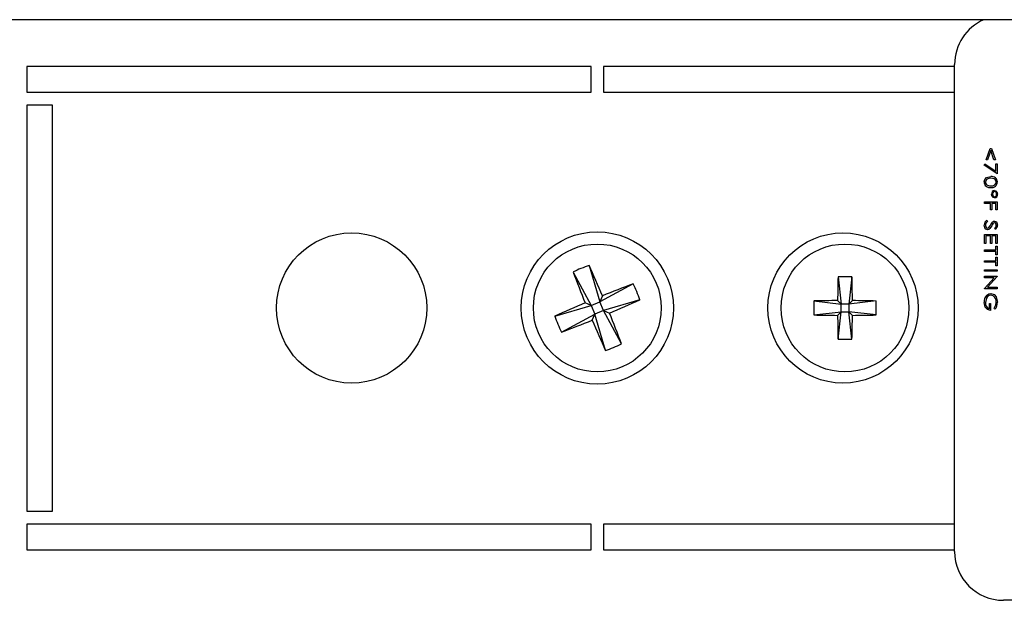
# Model space of a CAD drawing. Extents: x 2.9 to 84.8, y 2.2 to 57.4.
# Tile 7 of 16: x 42.3 to 44.7, y 19.9 to 21.3. Entities that reach past the tile are written whole.
import ezdxf

# ---------------------------------------------------------------- set-up
doc = ezdxf.new("R2010")
doc.units = 0
doc.layers.add('BODY', color=3, linetype='CONTINUOUS')

msp = doc.modelspace()

# ---------------------------------------------------------------- linework, layer by layer
at = {"layer": 'BODY', "linetype": 'CONTINUOUS'}
for p, q in [((46.7931, 21.3419), (40.6631, 21.3419)), ((43.7131, 21.2264), (42.3231, 21.2264)), ((42.3231, 21.2264), (42.3231, 21.1634)), ((43.7131, 21.1634), (43.7131, 21.2264)), ((44.6081, 21.2264), (43.7431, 21.2264)), ((43.7431, 21.2264), (43.7431, 21.1634)), ((44.6081, 20.0319), (44.6081, 21.2319)), ((42.3231, 21.1634), (43.7131, 21.1634)), ((43.7431, 21.1634), (44.6081, 21.1634)), ((42.3861, 21.1314), (42.3231, 21.1314)), ((42.3231, 21.1314), (42.3231, 20.1314)), ((42.3861, 20.1314), (42.3861, 21.1314)), ((44.6856, 20.9966), (44.6954, 21.0247)), ((44.6954, 21.0247), (44.6985, 21.0247)), ((44.6985, 21.0247), (44.7084, 20.9966)), ((44.697, 21.0195), (44.689, 20.9966)), ((44.705, 20.9966), (44.697, 21.0195)), ((44.6807, 20.9833), (44.6823, 20.9868)), ((44.7128, 20.9624), (44.6807, 20.9833)), ((44.6823, 20.9868), (44.7096, 20.969)), ((44.689, 20.9966), (44.6856, 20.9966)), ((44.7084, 20.9966), (44.705, 20.9966)), ((44.7096, 20.969), (44.7096, 20.9869)), ((44.7096, 20.9869), (44.7128, 20.9869)), ((44.7128, 20.9869), (44.7128, 20.9624)), ((44.6816, 20.889), (44.6816, 20.893)), ((44.6816, 20.893), (44.7128, 20.893)), ((44.6968, 20.889), (44.6816, 20.889)), ((44.6968, 20.8734), (44.6968, 20.889)), ((44.7096, 20.889), (44.7, 20.889)), ((44.7, 20.889), (44.7, 20.8734)), ((44.7096, 20.8734), (44.7096, 20.889)), ((44.7128, 20.893), (44.7128, 20.8734)), ((44.7, 20.8734), (44.6968, 20.8734)), ((44.7128, 20.8734), (44.7096, 20.8734)), ((44.6876, 20.8482), (44.6892, 20.8449)), ((44.6816, 20.7908), (44.6816, 20.8132)), ((44.6816, 20.8132), (44.7128, 20.8132)), ((44.6968, 20.8092), (44.6848, 20.8092)), ((44.6848, 20.8092), (44.6848, 20.7908)), ((44.6968, 20.7908), (44.6968, 20.8092)), ((44.7096, 20.8092), (44.7, 20.8092)), ((44.7, 20.8092), (44.7, 20.7908)), ((44.7087, 20.825), (44.7068, 20.8283)), ((44.7096, 20.7908), (44.7096, 20.8092)), ((44.7128, 20.8132), (44.7128, 20.7908)), ((44.6848, 20.7908), (44.6816, 20.7908)), ((44.7, 20.7908), (44.6968, 20.7908)), ((44.7128, 20.7908), (44.7096, 20.7908)), ((44.7096, 20.7842), (44.7128, 20.7842)), ((44.7096, 20.7754), (44.7096, 20.7842)), ((44.7128, 20.7842), (44.7128, 20.7626)), ((44.6816, 20.7714), (44.6816, 20.7754)), ((44.6816, 20.7754), (44.7096, 20.7754)), ((44.7096, 20.7714), (44.6816, 20.7714)), ((44.7096, 20.7626), (44.7096, 20.7714)), ((44.7128, 20.7626), (44.7096, 20.7626)), ((44.7096, 20.7572), (44.7128, 20.7572)), ((44.7096, 20.7484), (44.7096, 20.7572)), ((44.7128, 20.7572), (44.7128, 20.7356)), ((43.7079, 20.7368), (43.7344, 20.6469)), ((44.6816, 20.7444), (44.6816, 20.7484)), ((44.6816, 20.7484), (44.7096, 20.7484)), ((44.7096, 20.7444), (44.6816, 20.7444)), ((44.7096, 20.7356), (44.7096, 20.7444)), ((44.7128, 20.7356), (44.7096, 20.7356)), ((43.6684, 20.7205), (43.7131, 20.6382)), ((44.321, 20.7086), (44.329, 20.6411)), ((44.3553, 20.7086), (44.3473, 20.6411)), ((44.6816, 20.7222), (44.6816, 20.7262)), ((44.6816, 20.7262), (44.7128, 20.7262)), ((44.7128, 20.7222), (44.6816, 20.7222)), ((44.6816, 20.7104), (44.7128, 20.7104)), ((44.6816, 20.7064), (44.6816, 20.7104)), ((44.7128, 20.7096), (44.6892, 20.6832)), ((44.7128, 20.7262), (44.7128, 20.7222)), ((44.7128, 20.7104), (44.7128, 20.7096)), ((43.8167, 20.6916), (43.7344, 20.6469)), ((44.6816, 20.6801), (44.7051, 20.7064)), ((44.7051, 20.7064), (44.6816, 20.7064)), ((43.7405, 20.6618), (43.7344, 20.6469)), ((44.6816, 20.6792), (44.6816, 20.6801)), ((44.7128, 20.6792), (44.6816, 20.6792)), ((44.6892, 20.6832), (44.7128, 20.6832)), ((44.7128, 20.6832), (44.7128, 20.6792)), ((43.6233, 20.6117), (43.7131, 20.6382)), ((43.7131, 20.6382), (43.6983, 20.6443)), ((43.7131, 20.6382), (43.7344, 20.6469)), ((43.7131, 20.6382), (43.7219, 20.6169)), ((43.7432, 20.6257), (43.7344, 20.6469)), ((43.833, 20.6521), (43.7432, 20.6257)), ((44.2615, 20.6491), (44.329, 20.6411)), ((44.32, 20.6501), (44.329, 20.6411)), ((44.3473, 20.6411), (44.329, 20.6411)), ((44.329, 20.6228), (44.329, 20.6411)), ((44.3473, 20.6411), (44.3563, 20.6501)), ((44.4148, 20.6491), (44.3473, 20.6411)), ((44.3473, 20.6411), (44.3473, 20.6228)), ((44.6936, 20.6301), (44.6936, 20.643)), ((44.6936, 20.643), (44.6968, 20.643)), ((44.6968, 20.643), (44.6968, 20.6261)), ((43.6396, 20.5722), (43.7219, 20.6169)), ((43.7157, 20.6021), (43.7219, 20.6169)), ((43.7432, 20.6257), (43.7219, 20.6169)), ((43.7483, 20.527), (43.7219, 20.6169)), ((43.7432, 20.6257), (43.758, 20.6195)), ((43.7879, 20.5434), (43.7432, 20.6257)), ((44.2615, 20.6148), (44.329, 20.6228)), ((44.329, 20.6228), (44.32, 20.6137)), ((44.321, 20.5552), (44.329, 20.6228)), ((44.329, 20.6228), (44.3473, 20.6228)), ((44.3563, 20.6137), (44.3473, 20.6228)), ((44.4148, 20.6148), (44.3473, 20.6228)), ((44.3553, 20.5552), (44.3473, 20.6228)), ((44.7075, 20.6285), (44.7052, 20.6316)), ((42.3231, 20.1314), (42.3861, 20.1314)), ((43.7131, 20.0994), (42.3231, 20.0994)), ((42.3231, 20.0994), (42.3231, 20.0364)), ((43.7131, 20.0364), (43.7131, 20.0994)), ((44.6081, 20.0994), (43.7431, 20.0994)), ((43.7431, 20.0994), (43.7431, 20.0364)), ((42.3231, 20.0364), (43.7131, 20.0364)), ((43.7431, 20.0364), (44.6081, 20.0364)), ((46.1081, 19.9119), (44.7281, 19.9119))]:
    msp.add_line(p, q, dxfattribs=at)
for points in [[(44.6807, 20.9423), (44.6823, 20.9487), (44.6869, 20.9534), (44.6972, 20.9555)], [(44.6972, 20.9515), (44.6921, 20.9511), (44.6874, 20.9491), (44.6849, 20.946), (44.684, 20.9421)], [(44.7104, 20.9421), (44.7098, 20.9455), (44.7079, 20.9483), (44.7051, 20.9503), (44.6972, 20.9515)], [(44.6893, 20.934), (44.6936, 20.9329), (44.6972, 20.9326)], [(44.6972, 20.9326), (44.7023, 20.9331), (44.707, 20.9351), (44.7095, 20.9382), (44.7104, 20.9421)], [(44.7064, 20.9028), (44.7029, 20.9039), (44.7005, 20.9067), (44.6992, 20.9123)], [(44.7064, 20.9184), (44.7041, 20.9177), (44.7025, 20.9158), (44.7016, 20.9122)], [(44.7065, 20.9216), (44.7099, 20.9205), (44.7122, 20.9177), (44.7136, 20.9122)], [(44.6892, 20.8246), (44.6851, 20.826), (44.6823, 20.8294), (44.6807, 20.8361)], [(44.6892, 20.8449), (44.6851, 20.8407), (44.684, 20.8363)], [(44.6993, 20.8339), (44.6947, 20.8273), (44.6922, 20.8254), (44.6892, 20.8246)], [(44.6893, 20.8286), (44.6911, 20.8291), (44.6923, 20.83)], [(44.6923, 20.83), (44.6953, 20.8339), (44.6973, 20.8372)], [(44.6973, 20.8372), (44.6995, 20.8409), (44.7016, 20.8436)], [(44.7024, 20.8392), (44.7006, 20.8363), (44.6993, 20.8339)], [(44.7016, 20.8436), (44.704, 20.8454), (44.7063, 20.8458)], [(44.7063, 20.8458), (44.7088, 20.8453), (44.7108, 20.8438), (44.7123, 20.8417), (44.7136, 20.8358)], [(44.7104, 20.836), (44.7095, 20.8398), (44.7083, 20.8412), (44.7074, 20.8417), (44.7064, 20.8418)], [(44.6973, 20.6638), (44.6928, 20.6627), (44.6891, 20.6599), (44.6864, 20.6561), (44.684, 20.6455)], [(44.6867, 20.6629), (44.6921, 20.6668), (44.6972, 20.6678)], [(44.6972, 20.6678), (44.7051, 20.6653), (44.7106, 20.6591), (44.7136, 20.6464)], [(44.6968, 20.6261), (44.6891, 20.628), (44.6836, 20.6337), (44.6807, 20.6458)], [(44.7052, 20.6316), (44.7093, 20.6395), (44.7104, 20.6463)]]:
    msp.add_lwpolyline(points, dxfattribs=at)
for centre, radius in [((43.1231, 20.6319), 0.185), ((43.7281, 20.6319), 0.1875), ((44.3331, 20.6319), 0.185), ((43.7281, 20.6319), 0.1575), ((44.3381, 20.6319), 0.1575)]:
    msp.add_circle(centre, radius, dxfattribs=at)
for centre, radius, start, end in [((44.7281, 21.2319), 0.12, 113.5565, 180), ((44.6998, 20.9419), 0.0138, 1.313, 101.123), ((44.6948, 20.9425), 0.0141, 180.9907, 279.5792), ((44.6925, 20.942), 0.00859, 179.2338, 247.9621), ((44.6993, 20.9428), 0.0143, 261.3732, 357.9711), ((44.7075, 20.9133), 0.00838, 97.1308, 187.3402), ((44.7071, 20.9115), 0.00555, 173.2577, 262.3075), ((44.7056, 20.9128), 0.00566, 353.0363, 81.7368), ((44.7053, 20.9111), 0.0084, 277.6771, 7.0889), ((44.7056, 20.9116), 0.00561, 277.5818, 5.7576), ((44.6949, 20.8361), 0.0141, 121.1071, 180.3645), ((44.6906, 20.8352), 0.00677, 171.1679, 258.1343), ((44.7068, 20.8368), 0.00507, 94.487, 151.031), ((44.6998, 20.8362), 0.0106, 311.2698, 358.8641), ((44.6989, 20.836), 0.0147, 311.8963, 359.4858), ((43.8655, 20.2994), 0.465, 109.8137, 115.083), ((40.6297, 19.3546), 3.3744, 22.7919, 24.1811), ((46.8255, 21.9144), 3.3753, 200.7157, 202.1044), ((46.8782, 20.6334), 2.5583, 178.3164, 179.6268), ((44.3381, 20.3283), 0.3807, 87.4206, 92.5794), ((41.7974, 20.6334), 2.559, 0.3735, 1.6835), ((45.0103, 17.5354), 3.3744, 110.7155, 112.1046), ((43.3957, 20.4946), 0.4648, 19.8128, 25.0838), ((44.7048, 20.6471), 0.0241, 138.8452, 183.1603), ((44.6948, 20.6482), 0.0158, 353.0517, 80.6428), ((45.0055, 17.5334), 3.3744, 112.792, 114.1811), ((42.4502, 23.7318), 3.3759, 292.7921, 294.1806), ((44.6417, 20.6319), 0.3806, 177.42, 182.58), ((44.3366, 18.0917), 2.5585, 90.3732, 91.6835), ((44.3397, 18.0916), 2.5585, 88.3165, 89.6268), ((44.0346, 20.6319), 0.3806, 357.4196, 2.5804), ((44.698, 20.6436), 0.0142, 172.3998, 251.7074), ((44.6855, 20.6461), 0.0281, 321.4118, 0.6854), ((44.0606, 20.7693), 0.4649, 199.8131, 205.0834), ((40.6298, 19.349), 3.3764, 20.7159, 22.1042), ((44.3366, 23.1722), 2.5585, 268.3165, 269.6268), ((46.8782, 20.6304), 2.5583, 180.3732, 181.6837), ((41.7974, 20.6304), 2.559, 358.3164, 359.6266), ((44.3397, 23.1722), 2.5585, 270.3732, 271.6835), ((42.4465, 23.727), 3.3729, 290.7152, 292.1049), ((46.8273, 21.9095), 3.3751, 202.7921, 204.1809), ((43.5908, 20.9642), 0.4647, 289.8122, 295.0846), ((44.3381, 20.9352), 0.3804, 267.4182, 272.5818), ((44.7281, 20.0319), 0.12, 180, 270)]:
    msp.add_arc(centre, radius, start, end, dxfattribs=at)

doc.saveas('drawing.dxf')
